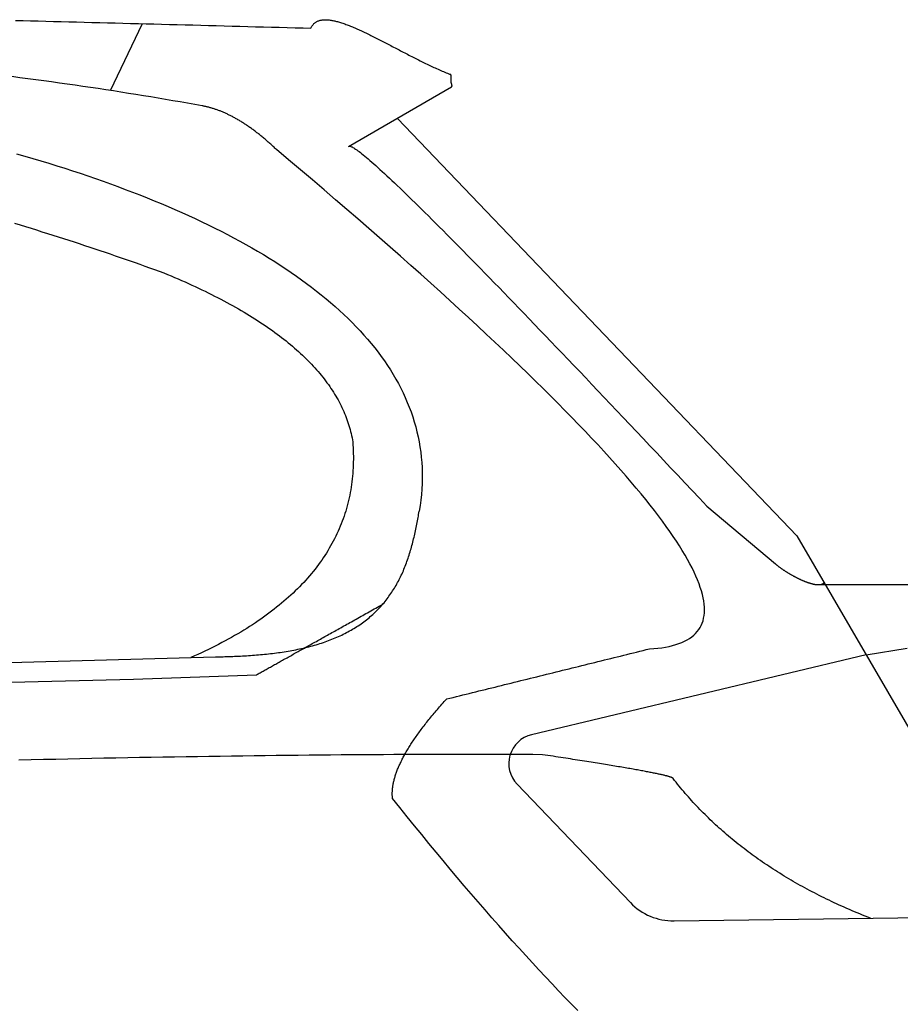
# Model space of a CAD drawing. Extents: x 562 to 7231, y 6017 to 11876.
# Tile 49 of 66: x 5045 to 5639, y 8980 to 9643. Entities that reach past the tile are written whole.
import ezdxf

# ---------------------------------------------------------------- set-up
doc = ezdxf.new("R2010")
doc.units = 0
doc.layers.add('CAR', color=10, linetype='CONTINUOUS')

msp = doc.modelspace()

# ---------------------------------------------------------------- linework, layer by layer
at = {"layer": 'CAR'}
for p, q in [((5106.438, 9595.656), (5128.049, 9640.736)), ((5336.403, 9597.997), (5267.019, 9557.634)), ((5299.938, 9576.785), (5569.176, 9295.436)), ((5508.5, 9315.472), (5554.795, 9276.444)), ((5569.176, 9295.436), (5662.585, 9134.866)), ((5583.491, 9262.516), (5647.839, 9262.715)), ((5615.88, 9215.151), (5390.377, 9161.337)), ((5615.88, 9215.151), (5643.501, 9219.636)), ((4607.567, 9198.449), (5177.269, 9213.772)), ((5122.043, 9198.823), (5204.885, 9201.717)), ((4607.567, 9185.876), (5122.043, 9198.823)), ((5380.569, 9128.057), (5457.012, 9048.157)), ((5486.454, 9035.813), (5698.185, 9038.667))]:
    msp.add_line(p, q, dxfattribs=at)
for points in [[(5042.37, 9642.94, 0), (5047.51, 9642.81, 0), (5052.66, 9642.68, 0), (5057.81, 9642.55, 0), (5062.96, 9642.42, 0), (5068.13, 9642.29, 0), (5073.29, 9642.16, 0), (5078.47, 9642.03, 0), (5083.65, 9641.89, 0), (5088.83, 9641.76, 0), (5094.02, 9641.62, 0), (5099.22, 9641.49, 0), (5104.42, 9641.35, 0), (5109.63, 9641.22, 0), (5114.84, 9641.08, 0), (5120.06, 9640.95, 0), (5125.28, 9640.81, 0), (5130.51, 9640.67, 0), (5135.75, 9640.53, 0), (5140.99, 9640.39, 0), (5146.24, 9640.26, 0), (5151.49, 9640.12, 0), (5156.75, 9639.98, 0), (5162.02, 9639.84, 0), (5167.29, 9639.69, 0), (5172.56, 9639.55, 0), (5177.84, 9639.41, 0), (5183.13, 9639.27, 0), (5188.42, 9639.13, 0), (5193.72, 9638.98, 0), (5199.03, 9638.84, 0), (5204.34, 9638.69, 0), (5209.65, 9638.55, 0), (5214.98, 9638.4, 0), (5220.3, 9638.26, 0), (5225.64, 9638.11, 0), (5230.98, 9637.97, 0), (5236.32, 9637.82, 0), (5241.67, 9637.67, 0)], [(5241.67, 9637.67, 0), (5241.87, 9638.13, 0), (5242.08, 9638.56, 0), (5242.31, 9638.97, 0), (5242.55, 9639.36, 0), (5242.8, 9639.74, 0), (5243.07, 9640.09, 0), (5243.36, 9640.43, 0), (5243.65, 9640.74, 0), (5243.97, 9641.04, 0), (5244.29, 9641.31, 0), (5244.63, 9641.57, 0), (5244.98, 9641.81, 0), (5245.34, 9642.04, 0), (5245.72, 9642.24, 0), (5246.11, 9642.43, 0), (5246.51, 9642.6, 0), (5246.93, 9642.75, 0), (5247.36, 9642.89, 0), (5247.8, 9643.01, 0), (5248.25, 9643.11, 0), (5248.71, 9643.2, 0), (5249.19, 9643.27, 0), (5249.68, 9643.33, 0), (5250.18, 9643.37, 0), (5250.69, 9643.4, 0), (5251.21, 9643.41, 0), (5251.74, 9643.4, 0), (5252.28, 9643.38, 0), (5252.84, 9643.35, 0), (5253.4, 9643.3, 0), (5253.98, 9643.24, 0), (5254.56, 9643.16, 0), (5255.16, 9643.07, 0), (5255.76, 9642.97, 0), (5256.38, 9642.86, 0), (5257, 9642.73, 0), (5257.64, 9642.59, 0), (5258.28, 9642.43, 0), (5258.94, 9642.27, 0), (5259.6, 9642.09, 0), (5260.27, 9641.9, 0), (5260.95, 9641.7, 0), (5261.64, 9641.49, 0), (5262.34, 9641.27, 0), (5263.04, 9641.03, 0), (5263.76, 9640.79, 0), (5264.48, 9640.54, 0), (5265.21, 9640.27, 0), (5265.95, 9640, 0), (5266.69, 9639.71, 0), (5267.45, 9639.42, 0), (5268.21, 9639.12, 0), (5268.98, 9638.81, 0), (5269.75, 9638.49, 0), (5270.53, 9638.16, 0), (5271.32, 9637.82, 0), (5272.12, 9637.48, 0), (5272.92, 9637.12, 0), (5273.73, 9636.76, 0), (5274.54, 9636.39, 0), (5275.36, 9636.02, 0), (5276.19, 9635.64, 0), (5277.02, 9635.25, 0), (5277.86, 9634.85, 0), (5278.7, 9634.45, 0), (5279.55, 9634.04, 0), (5280.4, 9633.63, 0), (5281.26, 9633.21, 0), (5282.12, 9632.78, 0), (5282.99, 9632.35, 0), (5283.87, 9631.92, 0), (5284.74, 9631.48, 0), (5285.62, 9631.03, 0), (5286.51, 9630.59, 0), (5287.4, 9630.13, 0), (5288.29, 9629.68, 0), (5289.19, 9629.22, 0), (5290.09, 9628.75, 0), (5290.99, 9628.29, 0), (5291.9, 9627.82, 0), (5292.81, 9627.35, 0), (5293.72, 9626.87, 0), (5294.64, 9626.39, 0), (5295.56, 9625.91, 0), (5296.48, 9625.43, 0), (5297.4, 9624.95, 0), (5298.33, 9624.47, 0), (5299.26, 9623.98, 0), (5300.19, 9623.5, 0), (5301.12, 9623.01, 0), (5302.05, 9622.52, 0), (5302.98, 9622.04, 0), (5303.92, 9621.55, 0), (5304.86, 9621.06, 0), (5305.79, 9620.57, 0), (5306.73, 9620.09, 0), (5307.67, 9619.6, 0), (5308.61, 9619.12, 0), (5309.55, 9618.64, 0), (5310.5, 9618.15, 0), (5311.44, 9617.68, 0), (5312.38, 9617.2, 0), (5313.32, 9616.72, 0), (5314.26, 9616.25, 0), (5315.2, 9615.78, 0), (5316.14, 9615.31, 0), (5317.08, 9614.85, 0), (5318.02, 9614.39, 0), (5318.95, 9613.93, 0), (5319.89, 9613.48, 0), (5320.82, 9613.03, 0), (5321.76, 9612.58, 0), (5322.69, 9612.14, 0), (5323.62, 9611.71, 0), (5324.54, 9611.27, 0), (5325.47, 9610.85, 0), (5326.39, 9610.43, 0), (5327.31, 9610.01, 0), (5328.23, 9609.6, 0), (5329.15, 9609.2, 0), (5330.06, 9608.8, 0), (5330.97, 9608.41, 0), (5331.88, 9608.03, 0), (5332.78, 9607.65, 0), (5333.68, 9607.28, 0), (5334.58, 9606.92, 0), (5335.47, 9606.56, 0)], [(5336.4, 9598, 0), (5336.44, 9598.04, 0), (5336.48, 9598.08, 0), (5336.51, 9598.12, 0), (5336.55, 9598.17, 0), (5336.57, 9598.21, 0), (5336.6, 9598.25, 0), (5336.62, 9598.3, 0), (5336.65, 9598.34, 0), (5336.67, 9598.38, 0), (5336.68, 9598.43, 0), (5336.7, 9598.47, 0), (5336.71, 9598.52, 0), (5336.72, 9598.56, 0), (5336.73, 9598.61, 0), (5336.74, 9598.65, 0), (5336.75, 9598.7, 0), (5336.75, 9598.75, 0), (5336.75, 9598.79, 0), (5336.75, 9598.84, 0), (5336.75, 9598.89, 0), (5336.75, 9598.93, 0), (5336.75, 9598.98, 0), (5336.75, 9599.03, 0), (5336.74, 9599.08, 0), (5336.73, 9599.13, 0), (5336.73, 9599.18, 0), (5336.72, 9599.23, 0), (5336.71, 9599.28, 0), (5336.7, 9599.33, 0), (5336.69, 9599.38, 0), (5336.68, 9599.43, 0), (5336.67, 9599.48, 0), (5336.65, 9599.53, 0), (5336.64, 9599.58, 0), (5336.63, 9599.63, 0), (5336.61, 9599.69, 0), (5336.6, 9599.74, 0), (5336.58, 9599.79, 0), (5336.57, 9599.84, 0), (5336.55, 9599.9, 0), (5336.53, 9599.95, 0), (5336.52, 9600.01, 0), (5336.5, 9600.06, 0), (5336.49, 9600.12, 0), (5336.47, 9600.17, 0), (5336.45, 9600.23, 0), (5336.44, 9600.28, 0), (5336.42, 9600.34, 0), (5336.4, 9600.4, 0), (5336.39, 9600.45, 0), (5336.37, 9600.51, 0), (5336.36, 9600.57, 0), (5336.34, 9600.63, 0), (5336.32, 9600.68, 0), (5336.31, 9600.74, 0), (5336.29, 9600.8, 0), (5336.28, 9600.86, 0), (5336.27, 9600.92, 0), (5336.25, 9600.98, 0), (5336.24, 9601.04, 0), (5336.22, 9601.1, 0), (5336.21, 9601.16, 0), (5336.2, 9601.22, 0), (5336.19, 9601.28, 0), (5336.18, 9601.34, 0), (5336.17, 9601.4, 0), (5336.16, 9601.47, 0), (5336.15, 9601.53, 0), (5336.14, 9601.59, 0), (5336.13, 9601.65, 0), (5336.12, 9601.71, 0), (5336.11, 9601.78, 0), (5336.1, 9601.84, 0), (5336.1, 9601.9, 0), (5336.09, 9601.97, 0), (5336.09, 9602.03, 0), (5336.08, 9602.09, 0), (5336.08, 9602.16, 0), (5336.07, 9602.22, 0), (5336.07, 9602.28, 0), (5336.07, 9602.35, 0), (5336.07, 9602.41, 0), (5336.07, 9602.48, 0), (5336.06, 9602.54, 0), (5336.06, 9602.61, 0), (5336.06, 9602.67, 0), (5336.07, 9602.74, 0), (5336.07, 9602.8, 0), (5336.07, 9602.86, 0), (5336.07, 9602.93, 0), (5336.07, 9602.99, 0), (5336.08, 9603.06, 0), (5336.08, 9603.12, 0), (5336.09, 9603.19, 0), (5336.09, 9603.25, 0), (5336.09, 9603.32, 0), (5336.1, 9603.38, 0), (5336.11, 9603.45, 0), (5336.11, 9603.51, 0), (5336.12, 9603.57, 0), (5336.13, 9603.64, 0), (5336.13, 9603.7, 0), (5336.14, 9603.77, 0), (5336.15, 9603.83, 0), (5336.15, 9603.89, 0), (5336.16, 9603.96, 0), (5336.17, 9604.02, 0), (5336.18, 9604.08, 0), (5336.19, 9604.15, 0), (5336.19, 9604.21, 0), (5336.2, 9604.27, 0), (5336.21, 9604.33, 0), (5336.22, 9604.39, 0), (5336.22, 9604.46, 0), (5336.23, 9604.52, 0), (5336.24, 9604.58, 0), (5336.24, 9604.64, 0), (5336.25, 9604.7, 0), (5336.26, 9604.76, 0), (5336.26, 9604.81, 0), (5336.27, 9604.87, 0), (5336.27, 9604.93, 0), (5336.27, 9604.99, 0), (5336.28, 9605.05, 0), (5336.28, 9605.1, 0), (5336.28, 9605.16, 0), (5336.28, 9605.21, 0), (5336.28, 9605.27, 0), (5336.28, 9605.32, 0), (5336.28, 9605.38, 0), (5336.28, 9605.43, 0), (5336.27, 9605.48, 0), (5336.27, 9605.53, 0), (5336.26, 9605.58, 0), (5336.25, 9605.63, 0), (5336.24, 9605.68, 0), (5336.23, 9605.73, 0), (5336.22, 9605.78, 0), (5336.21, 9605.83, 0), (5336.19, 9605.87, 0), (5336.17, 9605.92, 0), (5336.15, 9605.96, 0), (5336.13, 9606.01, 0), (5336.11, 9606.05, 0), (5336.08, 9606.09, 0), (5336.06, 9606.13, 0), (5336.03, 9606.17, 0), (5336, 9606.21, 0), (5335.96, 9606.25, 0), (5335.93, 9606.29, 0), (5335.89, 9606.32, 0), (5335.85, 9606.36, 0), (5335.8, 9606.39, 0), (5335.75, 9606.42, 0), (5335.7, 9606.45, 0), (5335.65, 9606.48, 0), (5335.6, 9606.51, 0), (5335.54, 9606.54, 0), (5335.47, 9606.56, 0)], [(5168.2, 9585.35, 0), (5163.34, 9586.22, 0), (5158.46, 9587.09, 0), (5153.55, 9587.95, 0), (5148.63, 9588.8, 0), (5143.68, 9589.64, 0), (5138.71, 9590.48, 0), (5133.72, 9591.31, 0), (5128.71, 9592.13, 0), (5123.67, 9592.95, 0), (5118.61, 9593.76, 0), (5113.53, 9594.56, 0), (5108.43, 9595.35, 0), (5103.3, 9596.14, 0), (5098.16, 9596.91, 0), (5092.99, 9597.69, 0), (5087.8, 9598.45, 0), (5082.58, 9599.21, 0), (5077.35, 9599.96, 0), (5072.09, 9600.7, 0), (5066.81, 9601.43, 0), (5061.51, 9602.16, 0), (5056.18, 9602.88, 0), (5050.84, 9603.59, 0), (5045.47, 9604.3, 0), (5040.08, 9605, 0)], [(5218.4, 9555.82, 0), (5217.85, 9556.35, 0), (5217.29, 9556.88, 0), (5216.74, 9557.4, 0), (5216.19, 9557.91, 0), (5215.63, 9558.42, 0), (5215.08, 9558.93, 0), (5214.53, 9559.43, 0), (5213.98, 9559.93, 0), (5213.43, 9560.42, 0), (5212.88, 9560.91, 0), (5212.33, 9561.39, 0), (5211.78, 9561.87, 0), (5211.23, 9562.34, 0), (5210.68, 9562.81, 0), (5210.13, 9563.27, 0), (5209.59, 9563.73, 0), (5209.04, 9564.19, 0), (5208.49, 9564.64, 0), (5207.95, 9565.08, 0), (5207.4, 9565.52, 0), (5206.86, 9565.96, 0), (5206.32, 9566.39, 0), (5205.77, 9566.82, 0), (5205.23, 9567.24, 0), (5204.69, 9567.66, 0), (5204.15, 9568.07, 0), (5203.61, 9568.48, 0), (5203.07, 9568.88, 0), (5202.53, 9569.28, 0), (5201.99, 9569.68, 0), (5201.45, 9570.07, 0), (5200.91, 9570.45, 0), (5200.38, 9570.83, 0), (5199.84, 9571.21, 0), (5199.31, 9571.58, 0), (5198.77, 9571.94, 0), (5198.24, 9572.31, 0), (5197.7, 9572.66, 0), (5197.17, 9573.02, 0), (5196.63, 9573.36, 0), (5196.1, 9573.71, 0), (5195.57, 9574.05, 0), (5195.04, 9574.38, 0), (5194.51, 9574.71, 0), (5193.98, 9575.03, 0), (5193.45, 9575.35, 0), (5192.92, 9575.67, 0), (5192.39, 9575.98, 0), (5191.86, 9576.29, 0), (5191.33, 9576.59, 0), (5190.81, 9576.88, 0), (5190.28, 9577.18, 0), (5189.76, 9577.46, 0), (5189.23, 9577.75, 0), (5188.71, 9578.03, 0), (5188.18, 9578.3, 0), (5187.66, 9578.57, 0), (5187.14, 9578.83, 0), (5186.61, 9579.09, 0), (5186.09, 9579.35, 0), (5185.57, 9579.6, 0), (5185.05, 9579.84, 0), (5184.53, 9580.08, 0), (5184.01, 9580.32, 0), (5183.49, 9580.55, 0), (5182.97, 9580.78, 0), (5182.46, 9581, 0), (5181.94, 9581.22, 0), (5181.42, 9581.43, 0), (5180.91, 9581.64, 0), (5180.39, 9581.85, 0), (5179.88, 9582.05, 0), (5179.36, 9582.24, 0), (5178.85, 9582.43, 0), (5178.34, 9582.62, 0), (5177.82, 9582.8, 0), (5177.31, 9582.97, 0), (5176.8, 9583.14, 0), (5176.29, 9583.31, 0), (5175.78, 9583.47, 0), (5175.27, 9583.63, 0), (5174.76, 9583.78, 0), (5174.25, 9583.93, 0), (5173.75, 9584.08, 0), (5173.24, 9584.21, 0), (5172.73, 9584.35, 0), (5172.23, 9584.48, 0), (5171.72, 9584.6, 0), (5171.21, 9584.72, 0), (5170.71, 9584.84, 0), (5170.21, 9584.95, 0), (5169.7, 9585.06, 0), (5169.2, 9585.16, 0), (5168.7, 9585.26, 0), (5168.2, 9585.35, 0)], [(5043.23, 9553.08, 0), (5048.72, 9551.5, 0), (5054.17, 9549.89, 0), (5059.59, 9548.27, 0), (5064.97, 9546.62, 0), (5070.3, 9544.95, 0), (5075.6, 9543.27, 0), (5080.86, 9541.56, 0), (5086.08, 9539.83, 0), (5091.25, 9538.08, 0), (5096.39, 9536.31, 0), (5101.48, 9534.52, 0), (5106.53, 9532.71, 0), (5111.53, 9530.87, 0), (5116.49, 9529.02, 0), (5121.41, 9527.14, 0), (5126.28, 9525.24, 0), (5131.11, 9523.32, 0), (5135.89, 9521.38, 0), (5140.62, 9519.42, 0), (5145.31, 9517.43, 0), (5149.95, 9515.43, 0), (5154.54, 9513.4, 0), (5159.09, 9511.35, 0), (5163.58, 9509.28, 0), (5168.02, 9507.18, 0), (5172.41, 9505.06, 0), (5176.75, 9502.92, 0), (5181.04, 9500.76, 0), (5185.28, 9498.58, 0), (5189.46, 9496.37, 0), (5193.59, 9494.14, 0), (5197.67, 9491.89, 0), (5201.69, 9489.61, 0), (5205.65, 9487.31, 0), (5209.56, 9484.99, 0), (5213.41, 9482.65, 0), (5217.21, 9480.28, 0), (5220.94, 9477.89, 0), (5224.62, 9475.47, 0), (5228.23, 9473.03, 0), (5231.79, 9470.57, 0), (5235.28, 9468.09, 0), (5238.71, 9465.58, 0), (5242.08, 9463.04, 0), (5245.39, 9460.49, 0), (5248.63, 9457.91, 0), (5251.81, 9455.3, 0), (5254.92, 9452.67, 0), (5257.97, 9450.02, 0), (5260.95, 9447.35, 0), (5263.86, 9444.64, 0), (5266.7, 9441.92, 0), (5269.48, 9439.17, 0), (5272.18, 9436.39, 0), (5274.81, 9433.59, 0), (5277.37, 9430.77, 0), (5279.86, 9427.92, 0), (5282.27, 9425.05, 0), (5284.61, 9422.15, 0), (5286.88, 9419.23, 0), (5289.07, 9416.28, 0), (5291.18, 9413.31, 0), (5293.22, 9410.31, 0), (5295.18, 9407.28, 0), (5297.06, 9404.23, 0), (5298.85, 9401.16, 0), (5300.57, 9398.06, 0), (5302.21, 9394.93, 0), (5303.76, 9391.78, 0), (5305.23, 9388.61, 0), (5306.62, 9385.4, 0), (5307.92, 9382.18, 0), (5309.13, 9378.92, 0), (5310.26, 9375.64, 0), (5311.3, 9372.33, 0), (5312.25, 9369, 0), (5313.12, 9365.64, 0), (5313.89, 9362.26, 0), (5314.56, 9358.85, 0), (5315.15, 9355.41, 0), (5315.64, 9351.94, 0), (5316.04, 9348.45, 0), (5316.35, 9344.94, 0), (5316.55, 9341.39, 0), (5316.66, 9337.82, 0), (5316.67, 9334.22, 0), (5316.59, 9330.6, 0), (5316.4, 9326.95, 0), (5316.11, 9323.27, 0), (5315.72, 9319.56, 0), (5315.22, 9315.83, 0), (5314.62, 9312.07, 0)], [(5469.85, 9219.22, 0), (5472.75, 9219.41, 0), (5475.53, 9219.67, 0), (5478.2, 9220.01, 0), (5480.75, 9220.41, 0), (5483.18, 9220.89, 0), (5485.49, 9221.43, 0), (5487.68, 9222.05, 0), (5489.76, 9222.74, 0), (5491.71, 9223.5, 0), (5493.55, 9224.34, 0), (5495.27, 9225.24, 0), (5496.88, 9226.21, 0), (5498.36, 9227.26, 0), (5499.73, 9228.38, 0), (5500.98, 9229.57, 0), (5502.11, 9230.83, 0), (5503.12, 9232.16, 0), (5504.02, 9233.56, 0), (5504.79, 9235.04, 0), (5505.45, 9236.58, 0), (5505.99, 9238.2, 0), (5506.41, 9239.89, 0), (5506.72, 9241.65, 0), (5506.9, 9243.48, 0), (5506.97, 9245.38, 0), (5506.92, 9247.35, 0), (5506.76, 9249.4, 0), (5506.47, 9251.52, 0), (5506.07, 9253.7, 0), (5505.54, 9255.96, 0), (5504.9, 9258.29, 0), (5504.15, 9260.69, 0), (5503.27, 9263.17, 0), (5502.28, 9265.71, 0), (5501.16, 9268.33, 0), (5499.93, 9271.01, 0), (5498.59, 9273.77, 0), (5497.12, 9276.6, 0), (5495.53, 9279.5, 0), (5493.83, 9282.48, 0), (5492.01, 9285.52, 0), (5490.07, 9288.64, 0), (5488.02, 9291.82, 0), (5485.84, 9295.08, 0), (5483.55, 9298.41, 0), (5481.14, 9301.81, 0), (5478.61, 9305.28, 0), (5475.96, 9308.82, 0), (5473.2, 9312.44, 0), (5470.32, 9316.12, 0), (5467.31, 9319.88, 0), (5464.2, 9323.71, 0), (5460.96, 9327.61, 0), (5457.6, 9331.58, 0), (5454.13, 9335.62, 0), (5450.54, 9339.74, 0), (5446.83, 9343.92, 0), (5443, 9348.18, 0), (5439.06, 9352.51, 0), (5434.99, 9356.91, 0), (5430.81, 9361.38, 0), (5426.51, 9365.92, 0), (5422.1, 9370.53, 0), (5417.56, 9375.22, 0), (5412.91, 9379.97, 0), (5408.13, 9384.8, 0), (5403.24, 9389.7, 0), (5398.24, 9394.67, 0), (5393.11, 9399.71, 0), (5387.87, 9404.82, 0), (5382.51, 9410.01, 0), (5377.03, 9415.26, 0), (5371.43, 9420.59, 0), (5365.71, 9425.99, 0), (5359.88, 9431.46, 0), (5353.93, 9437, 0), (5347.85, 9442.61, 0), (5341.67, 9448.29, 0), (5335.36, 9454.05, 0), (5328.94, 9459.87, 0), (5322.39, 9465.77, 0), (5315.73, 9471.74, 0), (5308.95, 9477.78, 0), (5302.06, 9483.89, 0), (5295.04, 9490.07, 0), (5287.91, 9496.33, 0), (5280.66, 9502.65, 0), (5273.29, 9509.05, 0), (5265.8, 9515.52, 0), (5258.2, 9522.06, 0), (5250.48, 9528.67, 0), (5242.64, 9535.35, 0), (5234.68, 9542.1, 0), (5226.6, 9548.93, 0), (5218.4, 9555.82, 0)], [(5267.02, 9557.63, 0), (5267.13, 9557.83, 0), (5267.29, 9557.97, 0), (5267.51, 9558.05, 0), (5267.77, 9558.08, 0), (5268.09, 9558.04, 0), (5268.46, 9557.95, 0), (5268.88, 9557.8, 0), (5269.36, 9557.58, 0), (5269.88, 9557.32, 0), (5270.46, 9556.99, 0), (5271.09, 9556.6, 0), (5271.77, 9556.16, 0), (5272.5, 9555.65, 0), (5273.28, 9555.09, 0), (5274.12, 9554.47, 0), (5275, 9553.79, 0), (5275.94, 9553.06, 0), (5276.93, 9552.26, 0), (5277.98, 9551.41, 0), (5279.07, 9550.49, 0), (5280.21, 9549.52, 0), (5281.41, 9548.49, 0), (5282.66, 9547.41, 0), (5283.96, 9546.26, 0), (5285.31, 9545.06, 0), (5286.72, 9543.79, 0), (5288.17, 9542.47, 0), (5289.68, 9541.09, 0), (5291.24, 9539.65, 0), (5292.85, 9538.16, 0), (5294.51, 9536.6, 0), (5296.23, 9534.99, 0), (5297.99, 9533.32, 0), (5299.81, 9531.58, 0), (5301.68, 9529.8, 0), (5303.6, 9527.95, 0), (5305.58, 9526.04, 0), (5307.6, 9524.08, 0), (5309.68, 9522.05, 0), (5311.81, 9519.97, 0), (5313.99, 9517.83, 0), (5316.22, 9515.63, 0), (5318.5, 9513.38, 0), (5320.84, 9511.06, 0), (5323.22, 9508.69, 0), (5325.66, 9506.26, 0), (5328.15, 9503.77, 0), (5330.69, 9501.22, 0), (5333.29, 9498.61, 0), (5335.93, 9495.94, 0), (5338.63, 9493.22, 0), (5341.38, 9490.44, 0), (5344.18, 9487.59, 0), (5347.03, 9484.69, 0), (5349.93, 9481.74, 0), (5352.89, 9478.72, 0), (5355.9, 9475.64, 0), (5358.96, 9472.51, 0), (5362.07, 9469.32, 0), (5365.23, 9466.07, 0), (5368.44, 9462.76, 0), (5371.71, 9459.39, 0), (5375.03, 9455.97, 0), (5378.4, 9452.48, 0), (5381.82, 9448.94, 0), (5385.29, 9445.34, 0), (5388.82, 9441.68, 0), (5392.39, 9437.96, 0), (5396.02, 9434.18, 0), (5399.7, 9430.35, 0), (5403.43, 9426.45, 0), (5407.21, 9422.5, 0), (5411.05, 9418.49, 0), (5414.94, 9414.42, 0), (5418.87, 9410.3, 0), (5422.86, 9406.11, 0), (5426.91, 9401.87, 0), (5431, 9397.56, 0), (5435.14, 9393.2, 0), (5439.34, 9388.78, 0), (5443.59, 9384.3, 0), (5447.89, 9379.77, 0), (5452.24, 9375.17, 0), (5456.65, 9370.52, 0), (5461.1, 9365.81, 0), (5465.61, 9361.04, 0), (5470.17, 9356.21, 0), (5474.78, 9351.32, 0), (5479.44, 9346.37, 0), (5484.15, 9341.37, 0), (5488.92, 9336.31, 0), (5493.74, 9331.19, 0), (5498.61, 9326.01, 0), (5503.53, 9320.77, 0), (5508.5, 9315.47, 0)], [(5041.81, 9506.19, 0), (5045.54, 9505.06, 0), (5049.25, 9503.92, 0), (5052.95, 9502.78, 0), (5056.63, 9501.64, 0), (5060.3, 9500.49, 0), (5063.95, 9499.34, 0), (5067.58, 9498.19, 0), (5071.19, 9497.04, 0), (5074.78, 9495.89, 0), (5078.36, 9494.74, 0), (5081.92, 9493.58, 0), (5085.46, 9492.43, 0), (5088.98, 9491.27, 0), (5092.48, 9490.11, 0), (5095.96, 9488.95, 0), (5099.42, 9487.79, 0), (5102.86, 9486.63, 0), (5106.28, 9485.47, 0), (5109.68, 9484.3, 0), (5113.06, 9483.14, 0), (5116.42, 9481.98, 0), (5119.76, 9480.81, 0), (5123.07, 9479.65, 0), (5126.37, 9478.49, 0), (5129.64, 9477.33, 0), (5132.89, 9476.16, 0), (5136.12, 9475, 0), (5139.32, 9473.84, 0), (5142.5, 9472.68, 0)], [(5142.5, 9472.68, 0), (5144.94, 9471.67, 0), (5147.36, 9470.65, 0), (5149.76, 9469.64, 0), (5152.13, 9468.61, 0), (5154.47, 9467.59, 0), (5156.8, 9466.56, 0), (5159.1, 9465.52, 0), (5161.38, 9464.48, 0), (5163.63, 9463.44, 0), (5165.86, 9462.39, 0), (5168.07, 9461.34, 0), (5170.25, 9460.29, 0), (5172.41, 9459.23, 0), (5174.55, 9458.17, 0), (5176.66, 9457.1, 0), (5178.75, 9456.03, 0), (5180.82, 9454.95, 0), (5182.86, 9453.88, 0), (5184.88, 9452.79, 0), (5186.88, 9451.71, 0), (5188.85, 9450.62, 0), (5190.8, 9449.52, 0), (5192.73, 9448.42, 0), (5194.63, 9447.32, 0), (5196.51, 9446.21, 0), (5198.37, 9445.1, 0), (5200.2, 9443.99, 0), (5202.01, 9442.87, 0), (5203.79, 9441.75, 0), (5205.55, 9440.62, 0), (5207.29, 9439.49, 0), (5209.01, 9438.36, 0), (5210.7, 9437.22, 0), (5212.37, 9436.07, 0), (5214.01, 9434.93, 0), (5215.63, 9433.78, 0), (5217.23, 9432.62, 0), (5218.81, 9431.46, 0), (5220.36, 9430.3, 0), (5221.89, 9429.13, 0), (5223.39, 9427.96, 0), (5224.87, 9426.79, 0), (5226.33, 9425.61, 0), (5227.76, 9424.43, 0), (5229.17, 9423.24, 0), (5230.56, 9422.05, 0), (5231.92, 9420.86, 0), (5233.26, 9419.66, 0), (5234.58, 9418.46, 0), (5235.87, 9417.25, 0), (5237.14, 9416.04, 0), (5238.39, 9414.82, 0), (5239.61, 9413.6, 0), (5240.81, 9412.38, 0), (5241.99, 9411.16, 0), (5243.14, 9409.92, 0), (5244.27, 9408.69, 0), (5245.38, 9407.45, 0), (5246.46, 9406.21, 0), (5247.52, 9404.96, 0), (5248.55, 9403.71, 0), (5249.56, 9402.46, 0), (5250.55, 9401.2, 0), (5251.52, 9399.94, 0), (5252.46, 9398.67, 0), (5253.38, 9397.4, 0), (5254.27, 9396.12, 0), (5255.15, 9394.85, 0), (5255.99, 9393.56, 0), (5256.82, 9392.28, 0), (5257.62, 9390.99, 0), (5258.4, 9389.69, 0), (5259.15, 9388.39, 0), (5259.88, 9387.09, 0), (5260.59, 9385.78, 0), (5261.27, 9384.47, 0), (5261.93, 9383.16, 0), (5262.57, 9381.84, 0), (5263.19, 9380.52, 0), (5263.78, 9379.19, 0), (5264.34, 9377.86, 0), (5264.89, 9376.53, 0), (5265.41, 9375.19, 0), (5265.9, 9373.85, 0), (5266.38, 9372.5, 0), (5266.83, 9371.15, 0), (5267.25, 9369.79, 0), (5267.65, 9368.44, 0), (5268.03, 9367.07, 0), (5268.39, 9365.71, 0), (5268.72, 9364.34, 0), (5269.03, 9362.96, 0), (5269.32, 9361.58, 0), (5269.58, 9360.2, 0), (5269.82, 9358.81, 0)], [(5269.82, 9358.81, 0), (5269.96, 9356.83, 0), (5270.07, 9354.86, 0), (5270.15, 9352.9, 0), (5270.21, 9350.94, 0), (5270.24, 9349, 0), (5270.24, 9347.07, 0), (5270.21, 9345.14, 0), (5270.16, 9343.23, 0), (5270.08, 9341.32, 0), (5269.97, 9339.43, 0), (5269.84, 9337.54, 0), (5269.67, 9335.66, 0), (5269.48, 9333.8, 0), (5269.26, 9331.94, 0), (5269.02, 9330.09, 0), (5268.75, 9328.25, 0), (5268.45, 9326.43, 0), (5268.12, 9324.61, 0), (5267.77, 9322.8, 0), (5267.38, 9321, 0), (5266.97, 9319.21, 0), (5266.54, 9317.43, 0), (5266.07, 9315.66, 0), (5265.58, 9313.89, 0), (5265.06, 9312.14, 0), (5264.51, 9310.4, 0), (5263.94, 9308.67, 0), (5263.34, 9306.94, 0), (5262.71, 9305.23, 0), (5262.05, 9303.53, 0), (5261.37, 9301.83, 0), (5260.66, 9300.15, 0), (5259.92, 9298.47, 0), (5259.16, 9296.81, 0), (5258.36, 9295.15, 0), (5257.54, 9293.5, 0), (5256.69, 9291.87, 0), (5255.82, 9290.24, 0), (5254.92, 9288.62, 0), (5253.99, 9287.01, 0), (5253.03, 9285.42, 0), (5252.04, 9283.83, 0), (5251.03, 9282.25, 0), (5249.99, 9280.68, 0), (5248.92, 9279.12, 0), (5247.83, 9277.57, 0), (5246.71, 9276.03, 0), (5245.56, 9274.49, 0), (5244.38, 9272.97, 0), (5243.18, 9271.46, 0), (5241.95, 9269.96, 0), (5240.69, 9268.46, 0), (5239.4, 9266.98, 0), (5238.09, 9265.51, 0), (5236.74, 9264.04, 0), (5235.38, 9262.59, 0), (5233.98, 9261.14, 0), (5232.56, 9259.71, 0), (5231.11, 9258.28, 0), (5229.63, 9256.86, 0), (5228.12, 9255.46, 0), (5226.59, 9254.06, 0), (5225.03, 9252.67, 0), (5223.44, 9251.29, 0), (5221.83, 9249.93, 0), (5220.18, 9248.57, 0), (5218.51, 9247.22, 0), (5216.81, 9245.88, 0), (5215.09, 9244.55, 0), (5213.34, 9243.23, 0), (5211.56, 9241.92, 0), (5209.75, 9240.61, 0), (5207.92, 9239.32, 0), (5206.05, 9238.04, 0), (5204.17, 9236.77, 0), (5202.25, 9235.5, 0), (5200.3, 9234.25, 0), (5198.33, 9233.01, 0), (5196.33, 9231.77, 0), (5194.31, 9230.55, 0), (5192.25, 9229.33, 0), (5190.17, 9228.13, 0), (5188.06, 9226.93, 0), (5185.93, 9225.74, 0), (5183.76, 9224.57, 0), (5181.57, 9223.4, 0), (5179.36, 9222.24, 0), (5177.11, 9221.09, 0), (5174.84, 9219.95, 0), (5172.54, 9218.83, 0), (5170.21, 9217.71, 0), (5167.85, 9216.6, 0), (5165.47, 9215.5, 0), (5163.06, 9214.41, 0), (5160.62, 9213.32, 0)], [(5177.27, 9213.77, 0), (5178.53, 9213.81, 0), (5179.8, 9213.84, 0), (5181.08, 9213.88, 0), (5182.37, 9213.92, 0), (5183.66, 9213.96, 0), (5184.96, 9214, 0), (5186.27, 9214.05, 0), (5187.58, 9214.1, 0), (5188.89, 9214.15, 0), (5190.21, 9214.2, 0), (5191.53, 9214.26, 0), (5192.86, 9214.33, 0), (5194.19, 9214.39, 0), (5195.53, 9214.46, 0), (5196.86, 9214.54, 0), (5198.2, 9214.62, 0), (5199.54, 9214.7, 0), (5200.89, 9214.79, 0), (5202.23, 9214.88, 0), (5203.58, 9214.98, 0), (5204.92, 9215.09, 0), (5206.27, 9215.2, 0), (5207.61, 9215.32, 0), (5208.96, 9215.44, 0), (5210.3, 9215.57, 0), (5211.64, 9215.71, 0), (5212.99, 9215.85, 0), (5214.33, 9216, 0), (5215.66, 9216.16, 0), (5217, 9216.32, 0), (5218.33, 9216.49, 0), (5219.66, 9216.67, 0), (5220.99, 9216.86, 0), (5222.31, 9217.05, 0), (5223.63, 9217.25, 0), (5224.94, 9217.46, 0), (5226.26, 9217.68, 0), (5227.56, 9217.91, 0), (5228.86, 9218.14, 0), (5230.16, 9218.39, 0), (5231.45, 9218.64, 0), (5232.74, 9218.9, 0), (5234.01, 9219.17, 0), (5235.29, 9219.45, 0), (5236.55, 9219.74, 0), (5237.82, 9220.04, 0), (5239.07, 9220.34, 0), (5240.31, 9220.66, 0), (5241.55, 9220.98, 0), (5242.79, 9221.32, 0), (5244.01, 9221.67, 0), (5245.23, 9222.02, 0), (5246.43, 9222.39, 0), (5247.63, 9222.76, 0), (5248.83, 9223.14, 0), (5250.01, 9223.54, 0), (5251.18, 9223.94, 0), (5252.35, 9224.36, 0), (5253.5, 9224.78, 0), (5254.65, 9225.22, 0), (5255.79, 9225.67, 0), (5256.92, 9226.12, 0), (5258.03, 9226.59, 0), (5259.14, 9227.07, 0), (5260.24, 9227.55, 0), (5261.33, 9228.05, 0), (5262.41, 9228.56, 0), (5263.47, 9229.08, 0), (5264.53, 9229.61, 0), (5265.58, 9230.15, 0), (5266.61, 9230.7, 0), (5267.64, 9231.26, 0), (5268.65, 9231.83, 0), (5269.65, 9232.42, 0), (5270.64, 9233.01, 0), (5271.62, 9233.61, 0), (5272.59, 9234.23, 0), (5273.55, 9234.85, 0), (5274.49, 9235.49, 0), (5275.43, 9236.13, 0), (5276.35, 9236.79, 0), (5277.26, 9237.46, 0), (5278.16, 9238.14, 0), (5279.04, 9238.82, 0), (5279.92, 9239.52, 0), (5280.78, 9240.23, 0), (5281.63, 9240.95, 0), (5282.47, 9241.68, 0), (5283.3, 9242.42, 0), (5284.11, 9243.17, 0), (5284.92, 9243.93, 0), (5285.71, 9244.7, 0), (5286.49, 9245.48, 0), (5287.25, 9246.26, 0), (5288.01, 9247.06, 0), (5288.75, 9247.87, 0), (5289.48, 9248.69, 0), (5290.2, 9249.52, 0), (5290.9, 9250.35, 0), (5291.6, 9251.2, 0), (5292.28, 9252.05, 0), (5292.95, 9252.92, 0), (5293.61, 9253.79, 0), (5294.25, 9254.68, 0), (5294.89, 9255.57, 0), (5295.51, 9256.47, 0), (5296.12, 9257.37, 0), (5296.72, 9258.29, 0), (5297.31, 9259.22, 0), (5297.89, 9260.15, 0), (5298.45, 9261.09, 0), (5299, 9262.04, 0), (5299.54, 9262.99, 0), (5300.08, 9263.96, 0), (5300.59, 9264.93, 0), (5301.1, 9265.91, 0), (5301.6, 9266.9, 0), (5302.09, 9267.89, 0), (5302.56, 9268.89, 0), (5303.03, 9269.89, 0), (5303.48, 9270.91, 0), (5303.93, 9271.93, 0), (5304.36, 9272.95, 0), (5304.78, 9273.98, 0), (5305.2, 9275.02, 0), (5305.6, 9276.06, 0), (5306, 9277.11, 0), (5306.38, 9278.16, 0), (5306.76, 9279.22, 0), (5307.12, 9280.28, 0), (5307.48, 9281.35, 0), (5307.83, 9282.42, 0), (5308.17, 9283.49, 0), (5308.5, 9284.57, 0), (5308.82, 9285.65, 0), (5309.14, 9286.74, 0), (5309.44, 9287.83, 0), (5309.74, 9288.92, 0), (5310.03, 9290.01, 0), (5310.32, 9291.11, 0), (5310.59, 9292.21, 0), (5310.86, 9293.31, 0), (5311.13, 9294.42, 0), (5311.38, 9295.52, 0), (5311.63, 9296.63, 0), (5311.88, 9297.73, 0), (5312.12, 9298.84, 0), (5312.35, 9299.95, 0), (5312.58, 9301.05, 0), (5312.8, 9302.16, 0), (5313.02, 9303.27, 0), (5313.23, 9304.37, 0), (5313.44, 9305.48, 0), (5313.65, 9306.58, 0), (5313.85, 9307.69, 0), (5314.05, 9308.79, 0), (5314.24, 9309.88, 0), (5314.43, 9310.98, 0), (5314.62, 9312.07, 0)], [(5554.79, 9276.44, 0), (5555.01, 9276.26, 0), (5555.23, 9276.08, 0), (5555.45, 9275.9, 0), (5555.68, 9275.72, 0), (5555.91, 9275.54, 0), (5556.14, 9275.35, 0), (5556.38, 9275.17, 0), (5556.62, 9274.98, 0), (5556.87, 9274.79, 0), (5557.12, 9274.61, 0), (5557.37, 9274.42, 0), (5557.63, 9274.23, 0), (5557.89, 9274.05, 0), (5558.15, 9273.86, 0), (5558.41, 9273.67, 0), (5558.68, 9273.48, 0), (5558.95, 9273.29, 0), (5559.22, 9273.11, 0), (5559.49, 9272.92, 0), (5559.77, 9272.73, 0), (5560.05, 9272.54, 0), (5560.32, 9272.36, 0), (5560.61, 9272.17, 0), (5560.89, 9271.99, 0), (5561.17, 9271.8, 0), (5561.46, 9271.62, 0), (5561.75, 9271.43, 0), (5562.04, 9271.25, 0), (5562.33, 9271.07, 0), (5562.62, 9270.89, 0), (5562.91, 9270.71, 0), (5563.2, 9270.53, 0), (5563.5, 9270.35, 0), (5563.79, 9270.17, 0), (5564.09, 9269.99, 0), (5564.38, 9269.82, 0), (5564.68, 9269.65, 0), (5564.98, 9269.47, 0), (5565.27, 9269.3, 0), (5565.57, 9269.13, 0), (5565.87, 9268.97, 0), (5566.16, 9268.8, 0), (5566.46, 9268.64, 0), (5566.76, 9268.47, 0), (5567.05, 9268.31, 0), (5567.35, 9268.15, 0), (5567.65, 9267.99, 0), (5567.94, 9267.84, 0), (5568.23, 9267.68, 0), (5568.53, 9267.53, 0), (5568.82, 9267.38, 0), (5569.11, 9267.23, 0), (5569.4, 9267.08, 0), (5569.69, 9266.94, 0), (5569.98, 9266.8, 0), (5570.27, 9266.65, 0), (5570.56, 9266.52, 0), (5570.84, 9266.38, 0), (5571.13, 9266.25, 0), (5571.41, 9266.11, 0), (5571.69, 9265.98, 0), (5571.97, 9265.85, 0), (5572.25, 9265.73, 0), (5572.53, 9265.61, 0), (5572.81, 9265.48, 0), (5573.08, 9265.37, 0), (5573.35, 9265.25, 0), (5573.62, 9265.14, 0), (5573.89, 9265.02, 0), (5574.16, 9264.91, 0), (5574.42, 9264.81, 0), (5574.68, 9264.7, 0), (5574.94, 9264.6, 0), (5575.2, 9264.5, 0), (5575.46, 9264.4, 0), (5575.71, 9264.31, 0), (5575.96, 9264.22, 0), (5576.21, 9264.13, 0), (5576.46, 9264.04, 0), (5576.7, 9263.95, 0), (5576.95, 9263.87, 0), (5577.19, 9263.79, 0), (5577.42, 9263.71, 0), (5577.66, 9263.64, 0), (5577.89, 9263.57, 0), (5578.12, 9263.5, 0), (5578.35, 9263.43, 0), (5578.57, 9263.36, 0), (5578.8, 9263.3, 0), (5579.02, 9263.24, 0), (5579.23, 9263.18, 0), (5579.45, 9263.13, 0), (5579.66, 9263.08, 0), (5579.87, 9263.03, 0), (5580.07, 9262.98, 0), (5580.27, 9262.93, 0), (5580.48, 9262.89, 0), (5580.67, 9262.85, 0), (5580.87, 9262.81, 0), (5581.06, 9262.78, 0), (5581.25, 9262.74, 0), (5581.43, 9262.71, 0), (5581.62, 9262.68, 0), (5581.8, 9262.66, 0), (5581.97, 9262.63, 0), (5582.15, 9262.61, 0), (5582.32, 9262.59, 0), (5582.49, 9262.58, 0), (5582.66, 9262.56, 0), (5582.82, 9262.55, 0), (5582.98, 9262.54, 0), (5583.14, 9262.53, 0), (5583.29, 9262.52, 0), (5583.44, 9262.52, 0), (5583.59, 9262.51, 0), (5583.74, 9262.51, 0), (5583.88, 9262.52, 0), (5584.02, 9262.52, 0), (5584.16, 9262.52, 0), (5584.29, 9262.53, 0), (5584.42, 9262.54, 0), (5584.55, 9262.55, 0), (5584.68, 9262.56, 0), (5584.8, 9262.58, 0), (5584.92, 9262.59, 0), (5585.04, 9262.61, 0), (5585.15, 9262.63, 0), (5585.27, 9262.65, 0), (5585.38, 9262.67, 0), (5585.48, 9262.7, 0), (5585.59, 9262.72, 0), (5585.69, 9262.75, 0), (5585.79, 9262.77, 0), (5585.89, 9262.8, 0), (5585.98, 9262.83, 0), (5586.07, 9262.86, 0), (5586.16, 9262.9, 0), (5586.25, 9262.93, 0), (5586.33, 9262.96, 0), (5586.42, 9263, 0), (5586.5, 9263.03, 0), (5586.57, 9263.07, 0), (5586.65, 9263.11, 0), (5586.72, 9263.15, 0), (5586.8, 9263.18, 0), (5586.87, 9263.22, 0), (5586.93, 9263.26, 0), (5587, 9263.3, 0), (5587.06, 9263.34, 0), (5587.13, 9263.38, 0), (5587.19, 9263.42, 0), (5587.24, 9263.47, 0), (5587.3, 9263.51, 0), (5587.36, 9263.55, 0), (5587.41, 9263.59, 0), (5587.46, 9263.63, 0), (5587.51, 9263.67, 0), (5587.56, 9263.71, 0), (5587.61, 9263.75, 0)], [(5204.88, 9201.72, 0), (5205.52, 9202.07, 0), (5206.16, 9202.43, 0), (5206.81, 9202.79, 0), (5207.46, 9203.15, 0), (5208.12, 9203.52, 0), (5208.78, 9203.89, 0), (5209.45, 9204.27, 0), (5210.13, 9204.64, 0), (5210.81, 9205.02, 0), (5211.49, 9205.41, 0), (5212.18, 9205.79, 0), (5212.88, 9206.18, 0), (5213.58, 9206.57, 0), (5214.29, 9206.97, 0), (5215, 9207.37, 0), (5215.72, 9207.77, 0), (5216.45, 9208.17, 0), (5217.17, 9208.58, 0), (5217.91, 9208.99, 0), (5218.65, 9209.4, 0), (5219.4, 9209.82, 0), (5220.15, 9210.24, 0), (5220.91, 9210.67, 0), (5221.67, 9211.09, 0), (5222.44, 9211.52, 0), (5223.21, 9211.95, 0), (5223.99, 9212.39, 0), (5224.78, 9212.83, 0), (5225.57, 9213.27, 0), (5226.37, 9213.72, 0), (5227.17, 9214.16, 0), (5227.98, 9214.61, 0), (5228.79, 9215.07, 0), (5229.61, 9215.53, 0), (5230.43, 9215.99, 0), (5231.26, 9216.45, 0), (5232.1, 9216.92, 0), (5232.94, 9217.39, 0), (5233.78, 9217.86, 0), (5234.64, 9218.34, 0), (5235.49, 9218.82, 0), (5236.36, 9219.3, 0), (5237.23, 9219.78, 0), (5238.1, 9220.27, 0), (5238.98, 9220.77, 0), (5239.86, 9221.26, 0), (5240.75, 9221.76, 0), (5241.65, 9222.26, 0), (5242.55, 9222.76, 0), (5243.46, 9223.27, 0), (5244.37, 9223.78, 0), (5245.29, 9224.29, 0), (5246.22, 9224.81, 0), (5247.15, 9225.33, 0), (5248.08, 9225.85, 0), (5249.02, 9226.38, 0), (5249.97, 9226.91, 0), (5250.92, 9227.44, 0), (5251.88, 9227.98, 0), (5252.84, 9228.52, 0), (5253.81, 9229.06, 0), (5254.78, 9229.6, 0), (5255.76, 9230.15, 0), (5256.75, 9230.7, 0), (5257.74, 9231.25, 0), (5258.73, 9231.81, 0), (5259.73, 9232.37, 0), (5260.74, 9232.94, 0), (5261.75, 9233.5, 0), (5262.77, 9234.07, 0), (5263.8, 9234.64, 0), (5264.83, 9235.22, 0), (5265.86, 9235.8, 0), (5266.9, 9236.38, 0), (5267.95, 9236.97, 0), (5269, 9237.55, 0), (5270.06, 9238.15, 0), (5271.12, 9238.74, 0), (5272.19, 9239.34, 0), (5273.26, 9239.94, 0), (5274.34, 9240.54, 0), (5275.42, 9241.15, 0), (5276.51, 9241.76, 0), (5277.61, 9242.37, 0), (5278.71, 9242.99, 0), (5279.82, 9243.61, 0), (5280.93, 9244.23, 0), (5282.05, 9244.86, 0), (5283.17, 9245.49, 0), (5284.3, 9246.12, 0), (5285.44, 9246.75, 0), (5286.58, 9247.39, 0), (5287.72, 9248.03, 0), (5288.87, 9248.68, 0), (5290.03, 9249.32, 0)], [(5333.19, 9185.45, 0), (5335.36, 9185.99, 0), (5337.53, 9186.52, 0), (5339.7, 9187.06, 0), (5341.87, 9187.6, 0), (5344.04, 9188.13, 0), (5346.21, 9188.67, 0), (5348.38, 9189.2, 0), (5350.54, 9189.74, 0), (5352.71, 9190.28, 0), (5354.88, 9190.81, 0), (5357.05, 9191.35, 0), (5359.22, 9191.88, 0), (5361.39, 9192.42, 0), (5363.56, 9192.96, 0), (5365.73, 9193.49, 0), (5367.9, 9194.03, 0), (5370.07, 9194.57, 0), (5372.24, 9195.1, 0), (5374.41, 9195.64, 0), (5376.57, 9196.17, 0), (5378.74, 9196.71, 0), (5380.91, 9197.25, 0), (5383.08, 9197.78, 0), (5385.25, 9198.32, 0), (5387.42, 9198.85, 0), (5389.59, 9199.39, 0), (5391.76, 9199.93, 0), (5393.93, 9200.46, 0), (5396.1, 9201, 0), (5398.27, 9201.53, 0), (5400.44, 9202.07, 0), (5402.61, 9202.61, 0), (5404.77, 9203.14, 0), (5406.94, 9203.68, 0), (5409.11, 9204.21, 0), (5411.28, 9204.75, 0), (5413.45, 9205.29, 0), (5415.62, 9205.82, 0), (5417.79, 9206.36, 0), (5419.96, 9206.89, 0), (5422.13, 9207.43, 0), (5424.3, 9207.97, 0), (5426.47, 9208.5, 0), (5428.64, 9209.04, 0), (5430.8, 9209.57, 0), (5432.97, 9210.11, 0), (5435.14, 9210.65, 0), (5437.31, 9211.18, 0), (5439.48, 9211.72, 0), (5441.65, 9212.25, 0), (5443.82, 9212.79, 0), (5445.99, 9213.33, 0), (5448.16, 9213.86, 0), (5450.33, 9214.4, 0), (5452.5, 9214.93, 0), (5454.67, 9215.47, 0), (5456.83, 9216.01, 0), (5459, 9216.54, 0), (5461.17, 9217.08, 0), (5463.34, 9217.61, 0), (5465.51, 9218.15, 0), (5467.68, 9218.69, 0), (5469.85, 9219.22, 0)], [(5296.66, 9118.38, 0), (5296.6, 9118.89, 0), (5296.56, 9119.4, 0), (5296.53, 9119.92, 0), (5296.5, 9120.44, 0), (5296.49, 9120.97, 0), (5296.48, 9121.5, 0), (5296.49, 9122.04, 0), (5296.5, 9122.58, 0), (5296.52, 9123.12, 0), (5296.56, 9123.67, 0), (5296.6, 9124.22, 0), (5296.65, 9124.77, 0), (5296.71, 9125.33, 0), (5296.78, 9125.9, 0), (5296.85, 9126.46, 0), (5296.94, 9127.04, 0), (5297.04, 9127.61, 0), (5297.14, 9128.19, 0), (5297.26, 9128.78, 0), (5297.38, 9129.37, 0), (5297.52, 9129.96, 0), (5297.66, 9130.56, 0), (5297.81, 9131.16, 0), (5297.97, 9131.77, 0), (5298.15, 9132.38, 0), (5298.33, 9132.99, 0), (5298.52, 9133.61, 0), (5298.71, 9134.23, 0), (5298.92, 9134.86, 0), (5299.14, 9135.49, 0), (5299.37, 9136.12, 0), (5299.6, 9136.76, 0), (5299.85, 9137.41, 0), (5300.1, 9138.05, 0), (5300.37, 9138.7, 0), (5300.64, 9139.36, 0), (5300.92, 9140.02, 0), (5301.21, 9140.68, 0), (5301.51, 9141.35, 0), (5301.83, 9142.03, 0), (5302.14, 9142.7, 0), (5302.47, 9143.38, 0), (5302.81, 9144.07, 0), (5303.16, 9144.76, 0), (5303.52, 9145.45, 0), (5303.88, 9146.15, 0), (5304.26, 9146.85, 0), (5304.64, 9147.56, 0), (5305.04, 9148.27, 0), (5305.44, 9148.98, 0), (5305.85, 9149.7, 0), (5306.27, 9150.42, 0), (5306.7, 9151.15, 0), (5307.14, 9151.88, 0), (5307.59, 9152.62, 0), (5308.05, 9153.36, 0), (5308.52, 9154.1, 0), (5309, 9154.85, 0), (5309.48, 9155.6, 0), (5309.98, 9156.35, 0), (5310.49, 9157.12, 0), (5311, 9157.88, 0), (5311.52, 9158.65, 0), (5312.06, 9159.42, 0), (5312.6, 9160.2, 0), (5313.15, 9160.98, 0), (5313.71, 9161.76, 0), (5314.28, 9162.55, 0), (5314.86, 9163.35, 0), (5315.45, 9164.15, 0), (5316.05, 9164.95, 0), (5316.66, 9165.75, 0), (5317.27, 9166.57, 0), (5317.9, 9167.38, 0), (5318.54, 9168.2, 0), (5319.18, 9169.02, 0), (5319.83, 9169.85, 0), (5320.5, 9170.68, 0), (5321.17, 9171.52, 0), (5321.85, 9172.36, 0), (5322.54, 9173.2, 0), (5323.24, 9174.05, 0), (5323.95, 9174.9, 0), (5324.67, 9175.76, 0), (5325.4, 9176.62, 0), (5326.14, 9177.48, 0), (5326.88, 9178.35, 0), (5327.64, 9179.22, 0), (5328.4, 9180.1, 0), (5329.18, 9180.98, 0), (5329.96, 9181.87, 0), (5330.76, 9182.76, 0), (5331.56, 9183.65, 0), (5332.37, 9184.55, 0), (5333.19, 9185.45, 0)], [(5397.73, 9147.86, 0), (5391.34, 9147.89, 0), (5384.91, 9147.92, 0), (5378.43, 9147.95, 0), (5371.92, 9147.97, 0), (5365.36, 9147.99, 0), (5358.77, 9148, 0), (5352.13, 9148.01, 0), (5345.45, 9148.01, 0), (5338.73, 9148.01, 0), (5331.97, 9148, 0), (5325.17, 9147.99, 0), (5318.33, 9147.97, 0), (5311.44, 9147.95, 0), (5304.52, 9147.93, 0), (5297.55, 9147.89, 0), (5290.55, 9147.86, 0), (5283.5, 9147.82, 0), (5276.41, 9147.77, 0), (5269.28, 9147.72, 0), (5262.11, 9147.67, 0), (5254.9, 9147.61, 0), (5247.65, 9147.54, 0), (5240.36, 9147.47, 0), (5233.02, 9147.4, 0), (5225.65, 9147.32, 0), (5218.23, 9147.24, 0), (5210.77, 9147.15, 0), (5203.28, 9147.06, 0), (5195.74, 9146.96, 0), (5188.16, 9146.85, 0), (5180.54, 9146.75, 0), (5172.87, 9146.63, 0), (5165.17, 9146.52, 0), (5157.43, 9146.39, 0), (5149.64, 9146.27, 0), (5141.82, 9146.14, 0), (5133.95, 9146, 0), (5126.04, 9145.86, 0), (5118.09, 9145.71, 0), (5110.1, 9145.56, 0), (5102.07, 9145.41, 0), (5094, 9145.24, 0), (5085.89, 9145.08, 0), (5077.74, 9144.91, 0), (5069.54, 9144.73, 0), (5061.31, 9144.56, 0), (5053.03, 9144.37, 0), (5044.71, 9144.18, 0)], [(5485.86, 9131.8, 0), (5485.82, 9131.86, 0), (5485.77, 9131.93, 0), (5485.69, 9131.99, 0), (5485.6, 9132.06, 0), (5485.48, 9132.14, 0), (5485.35, 9132.21, 0), (5485.2, 9132.29, 0), (5485.03, 9132.37, 0), (5484.84, 9132.45, 0), (5484.63, 9132.53, 0), (5484.41, 9132.62, 0), (5484.16, 9132.71, 0), (5483.9, 9132.8, 0), (5483.61, 9132.89, 0), (5483.31, 9132.99, 0), (5482.99, 9133.09, 0), (5482.65, 9133.19, 0), (5482.29, 9133.29, 0), (5481.91, 9133.39, 0), (5481.51, 9133.5, 0), (5481.09, 9133.61, 0), (5480.66, 9133.72, 0), (5480.21, 9133.83, 0), (5479.73, 9133.95, 0), (5479.24, 9134.06, 0), (5478.73, 9134.18, 0), (5478.2, 9134.3, 0), (5477.65, 9134.43, 0), (5477.08, 9134.56, 0), (5476.49, 9134.68, 0), (5475.89, 9134.82, 0), (5475.26, 9134.95, 0), (5474.62, 9135.08, 0), (5473.96, 9135.22, 0), (5473.28, 9135.36, 0), (5472.58, 9135.5, 0), (5471.86, 9135.65, 0), (5471.12, 9135.8, 0), (5470.36, 9135.94, 0), (5469.58, 9136.1, 0), (5468.79, 9136.25, 0), (5467.98, 9136.4, 0), (5467.14, 9136.56, 0), (5466.29, 9136.72, 0), (5465.42, 9136.88, 0), (5464.53, 9137.05, 0), (5463.62, 9137.22, 0), (5462.69, 9137.38, 0), (5461.75, 9137.56, 0), (5460.78, 9137.73, 0), (5459.8, 9137.91, 0), (5458.79, 9138.08, 0), (5457.77, 9138.26, 0), (5456.73, 9138.45, 0), (5455.67, 9138.63, 0), (5454.59, 9138.82, 0), (5453.49, 9139.01, 0), (5452.37, 9139.2, 0), (5451.24, 9139.39, 0), (5450.08, 9139.59, 0), (5448.91, 9139.79, 0), (5447.72, 9139.99, 0), (5446.51, 9140.19, 0), (5445.27, 9140.39, 0), (5444.03, 9140.6, 0), (5442.76, 9140.81, 0), (5441.47, 9141.02, 0), (5440.16, 9141.24, 0), (5438.84, 9141.45, 0), (5437.49, 9141.67, 0), (5436.13, 9141.89, 0), (5434.75, 9142.11, 0), (5433.35, 9142.34, 0), (5431.93, 9142.57, 0), (5430.49, 9142.8, 0), (5429.03, 9143.03, 0), (5427.55, 9143.26, 0), (5426.06, 9143.5, 0), (5424.54, 9143.74, 0), (5423.01, 9143.98, 0), (5421.46, 9144.22, 0), (5419.88, 9144.47, 0), (5418.29, 9144.71, 0), (5416.68, 9144.96, 0), (5415.06, 9145.21, 0), (5413.41, 9145.47, 0), (5411.74, 9145.73, 0), (5410.06, 9145.98, 0), (5408.35, 9146.24, 0), (5406.63, 9146.51, 0), (5404.89, 9146.77, 0), (5403.13, 9147.04, 0), (5401.35, 9147.31, 0), (5399.55, 9147.58, 0), (5397.73, 9147.86, 0)], [(5618.94, 9037.6, 0), (5617.13, 9038.31, 0), (5615.32, 9039.03, 0), (5613.53, 9039.75, 0), (5611.74, 9040.48, 0), (5609.97, 9041.21, 0), (5608.2, 9041.95, 0), (5606.44, 9042.7, 0), (5604.69, 9043.45, 0), (5602.95, 9044.21, 0), (5601.22, 9044.98, 0), (5599.49, 9045.75, 0), (5597.78, 9046.52, 0), (5596.07, 9047.31, 0), (5594.37, 9048.09, 0), (5592.68, 9048.89, 0), (5591, 9049.69, 0), (5589.33, 9050.5, 0), (5587.67, 9051.31, 0), (5586.01, 9052.13, 0), (5584.37, 9052.95, 0), (5582.73, 9053.78, 0), (5581.1, 9054.62, 0), (5579.48, 9055.46, 0), (5577.87, 9056.31, 0), (5576.27, 9057.16, 0), (5574.68, 9058.02, 0), (5573.09, 9058.89, 0), (5571.52, 9059.76, 0), (5569.95, 9060.64, 0), (5568.39, 9061.52, 0), (5566.84, 9062.41, 0), (5565.3, 9063.31, 0), (5563.77, 9064.21, 0), (5562.25, 9065.12, 0), (5560.73, 9066.03, 0), (5559.23, 9066.95, 0), (5557.73, 9067.88, 0), (5556.24, 9068.81, 0), (5554.76, 9069.75, 0), (5553.29, 9070.69, 0), (5551.83, 9071.64, 0), (5550.38, 9072.6, 0), (5548.93, 9073.56, 0), (5547.5, 9074.53, 0), (5546.07, 9075.5, 0), (5544.65, 9076.48, 0), (5543.24, 9077.46, 0), (5541.84, 9078.46, 0), (5540.45, 9079.45, 0), (5539.07, 9080.46, 0), (5537.69, 9081.47, 0), (5536.33, 9082.48, 0), (5534.97, 9083.5, 0), (5533.62, 9084.53, 0), (5532.28, 9085.56, 0), (5530.95, 9086.6, 0), (5529.63, 9087.65, 0), (5528.32, 9088.7, 0), (5527.01, 9089.76, 0), (5525.71, 9090.82, 0), (5524.43, 9091.89, 0), (5523.15, 9092.97, 0), (5521.88, 9094.05, 0), (5520.62, 9095.13, 0), (5519.37, 9096.23, 0), (5518.12, 9097.33, 0), (5516.89, 9098.43, 0), (5515.66, 9099.54, 0), (5514.44, 9100.66, 0), (5513.24, 9101.78, 0), (5512.04, 9102.91, 0), (5510.85, 9104.05, 0), (5509.66, 9105.19, 0), (5508.49, 9106.33, 0), (5507.32, 9107.49, 0), (5506.17, 9108.64, 0), (5505.02, 9109.81, 0), (5503.88, 9110.98, 0), (5502.75, 9112.16, 0), (5501.63, 9113.34, 0), (5500.52, 9114.53, 0), (5499.42, 9115.72, 0), (5498.32, 9116.92, 0), (5497.23, 9118.13, 0), (5496.16, 9119.34, 0), (5495.09, 9120.56, 0), (5494.03, 9121.79, 0), (5492.98, 9123.02, 0), (5491.93, 9124.25, 0), (5490.9, 9125.49, 0), (5489.88, 9126.74, 0), (5488.86, 9128, 0), (5487.85, 9129.26, 0), (5486.85, 9130.52, 0), (5485.86, 9131.8, 0)], [(5421.54, 8975.33, 0), (5417.24, 8979.73, 0), (5412.91, 8984.2, 0), (5408.56, 8988.74, 0), (5404.19, 8993.35, 0), (5399.79, 8998.03, 0), (5395.36, 9002.78, 0), (5390.91, 9007.6, 0), (5386.44, 9012.48, 0), (5381.94, 9017.44, 0), (5377.41, 9022.46, 0), (5372.86, 9027.55, 0), (5368.29, 9032.71, 0), (5363.69, 9037.94, 0), (5359.06, 9043.24, 0), (5354.41, 9048.6, 0), (5349.74, 9054.04, 0), (5345.04, 9059.55, 0), (5340.31, 9065.12, 0), (5335.56, 9070.76, 0), (5330.79, 9076.47, 0), (5325.99, 9082.25, 0), (5321.16, 9088.1, 0), (5316.31, 9094.02, 0), (5311.43, 9100.01, 0), (5306.53, 9106.06, 0), (5301.61, 9112.19, 0), (5296.66, 9118.38, 0)]]:
    msp.add_polyline3d(points, dxfattribs=at)
for centre, radius, start, end in [((5395.02, 9141.883), 20, 103.421932, 223.733471), ((5485.915, 9075.809), 40, 223.733471, 270.7723)]:
    msp.add_arc(centre, radius, start, end, dxfattribs=at)

doc.saveas('drawing.dxf')
